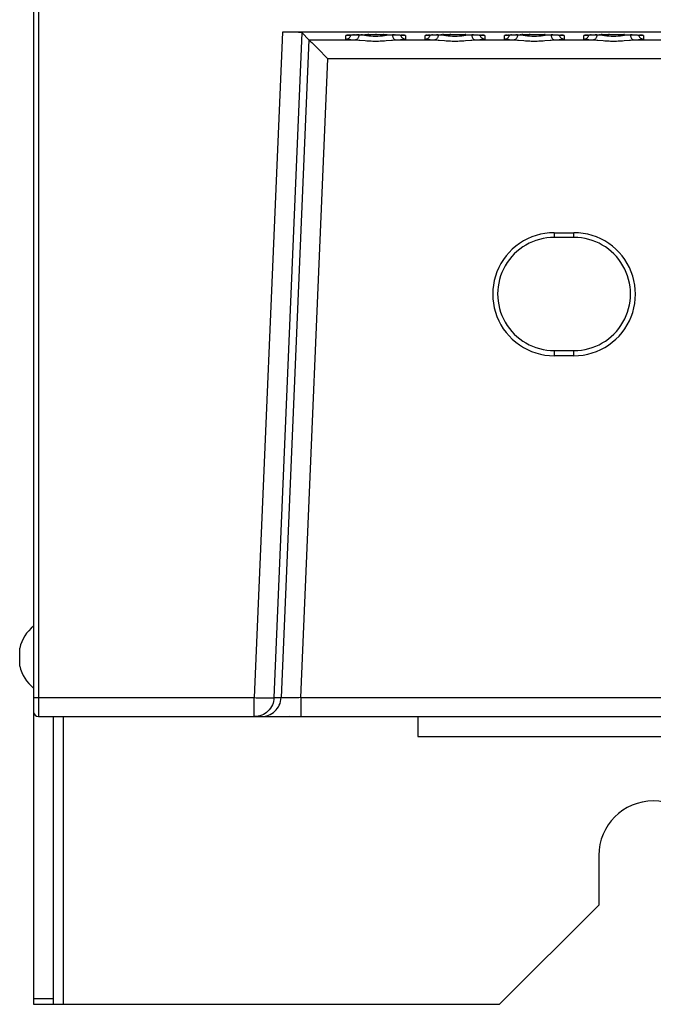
# Model space of a CAD drawing. Header units: millimetres. Extents: x 1 to 1591, y -395 to 1220.
# Tile 15 of 81: x 432 to 496, y 32 to 131. Entities that reach past the tile are written whole.
import ezdxf

# ---------------------------------------------------------------- set-up
doc = ezdxf.new("R2010")
doc.units = ezdxf.units.MM
doc.header["$LTSCALE"] = 65.395
for name, color, linetype in [('A_3X8_GBT12615_90_14_AM_0', 7, 'CONTINUOUS'), ('MANIFOLD_SOLID_BREP_5753_AM_0', 7, 'CONTINUOUS'), ('VFC5610_90KW_BOTTOM_5_AM_0', 7, 'CONTINUOUS')]:
    doc.layers.add(name, color=color, linetype=linetype)

msp = doc.modelspace()

# ---------------------------------------------------------------- linework, layer by layer
at = {"layer": 'A_3X8_GBT12615_90_14_AM_0', "color": 7}
msp.add_line((432.306, 66.069), (432.306, 67.869), dxfattribs=at)
for start, end in [(128.5621, 166.96433), (193.03567, 231.4379)]:
    msp.add_arc((436.193, 66.969), 3.99, start, end, dxfattribs=at)
at = {"layer": 'MANIFOLD_SOLID_BREP_5753_AM_0', "color": 7}
for p, q in [((433.706, 61.469), (433.706, 31.969)), ((435.706, 31.969), (435.706, 60.969)), ((436.706, 60.969), (436.706, 31.969)), ((490.706, 46.969), (490.706, 41.969)), ((490.706, 41.969), (480.706, 31.969)), ((433.706, 32.555), (435.706, 32.555)), ((433.706, 31.969), (480.706, 31.969))]:
    msp.add_line(p, q, dxfattribs=at)
msp.add_arc((496.206, 46.969), 5.5, 0, 180, dxfattribs=at)
at = {"layer": 'VFC5610_90KW_BOTTOM_5_AM_0', "color": 7}
for p, q in [((433.706, 132.469), (433.706, 61.469)), ((434.206, 132.469), (434.206, 60.969)), ((458.795, 129.965), (455.966, 62.882)), ((457.963, 62.882), (460.789, 129.898)), ((461.466, 129.19), (458.67, 62.882)), ((588.206, 129.965), (458.795, 129.965)), ((460.789, 129.898), (461.466, 129.19)), ((461.47, 129.187), (466.176, 129.187)), ((465.206, 129.264), (465.206, 129.614)), ((465.557, 129.661), (465.489, 129.658)), ((465.557, 129.661), (465.624, 129.666)), ((465.699, 129.67), (465.611, 129.666)), ((465.624, 129.666), (465.699, 129.67)), ((465.699, 129.67), (465.783, 129.675)), ((465.783, 129.675), (465.751, 129.674)), ((465.783, 129.675), (465.875, 129.679)), ((465.875, 129.679), (465.977, 129.683)), ((465.977, 129.683), (465.909, 129.681)), ((465.977, 129.683), (466.145, 129.689)), ((466.145, 129.689), (466.086, 129.688)), ((466.145, 129.689), (466.335, 129.695)), ((466.335, 129.695), (466.279, 129.694)), ((466.335, 129.695), (466.548, 129.701)), ((466.548, 129.701), (466.486, 129.699)), ((466.548, 129.701), (466.783, 129.705)), ((466.623, 129.159), (467.162, 129.111)), ((466.867, 129.707), (466.707, 129.704)), ((466.783, 129.705), (467.13, 129.711)), ((467.13, 129.711), (467.506, 129.715)), ((467.506, 129.715), (467.429, 129.715)), ((467.506, 129.715), (467.897, 129.718)), ((467.897, 129.718), (468.29, 129.718)), ((468.29, 129.718), (468.203, 129.718)), ((468.29, 129.718), (468.672, 129.717)), ((468.672, 129.717), (469.036, 129.714)), ((469.036, 129.714), (468.98, 129.715)), ((469.036, 129.714), (469.378, 129.71)), ((469.378, 129.71), (469.693, 129.704)), ((469.693, 129.704), (469.979, 129.698)), ((469.979, 129.698), (469.927, 129.699)), ((469.979, 129.698), (470.173, 129.692)), ((470.173, 129.692), (470.136, 129.694)), ((470.173, 129.692), (470.348, 129.686)), ((470.236, 129.187), (474.176, 129.187)), ((470.348, 129.686), (470.329, 129.688)), ((470.348, 129.686), (470.505, 129.68)), ((470.505, 129.68), (470.599, 129.676)), ((470.599, 129.676), (470.685, 129.672)), ((470.685, 129.672), (470.763, 129.667)), ((470.805, 129.666), (470.763, 129.667)), ((470.832, 129.663), (470.805, 129.666)), ((470.925, 129.658), (470.864, 129.661)), ((471.206, 129.614), (471.206, 129.264)), ((473.206, 129.264), (473.206, 129.614)), ((473.59, 129.664), (473.489, 129.658)), ((473.527, 129.659), (473.59, 129.664)), ((473.59, 129.664), (473.66, 129.668)), ((473.66, 129.668), (473.611, 129.666)), ((473.66, 129.668), (473.74, 129.672)), ((473.74, 129.672), (473.828, 129.677)), ((473.828, 129.677), (473.751, 129.674)), ((473.828, 129.677), (473.925, 129.681)), ((473.925, 129.681), (473.909, 129.681)), ((473.925, 129.681), (474.087, 129.687)), ((474.087, 129.687), (474.27, 129.693)), ((474.27, 129.693), (474.474, 129.699)), ((474.474, 129.699), (474.702, 129.704)), ((474.623, 129.159), (475.162, 129.111)), ((474.702, 129.704), (475.04, 129.71)), ((474.867, 129.707), (474.783, 129.705)), ((475.04, 129.71), (474.938, 129.709)), ((475.04, 129.71), (475.41, 129.714)), ((475.41, 129.714), (475.799, 129.717)), ((475.799, 129.717), (475.683, 129.717)), ((475.799, 129.717), (476.192, 129.718)), ((476.192, 129.718), (476.578, 129.717)), ((476.578, 129.717), (476.947, 129.715)), ((476.947, 129.715), (477.295, 129.711)), ((477.295, 129.711), (477.23, 129.712)), ((477.295, 129.711), (477.617, 129.706)), ((477.617, 129.706), (477.911, 129.699)), ((477.911, 129.699), (478.11, 129.694)), ((478.11, 129.694), (478.292, 129.688)), ((478.236, 129.187), (482.176, 129.187)), ((478.292, 129.688), (478.455, 129.682)), ((478.455, 129.682), (478.553, 129.678)), ((478.553, 129.678), (478.643, 129.674)), ((478.665, 129.674), (478.643, 129.674)), ((478.643, 129.674), (478.725, 129.669)), ((478.725, 129.669), (478.799, 129.665)), ((478.805, 129.666), (478.763, 129.667)), ((478.925, 129.658), (478.864, 129.661)), ((479.206, 129.614), (479.206, 129.264)), ((481.206, 129.264), (481.206, 129.614)), ((481.59, 129.664), (481.489, 129.658)), ((481.527, 129.659), (481.59, 129.664)), ((481.59, 129.664), (481.66, 129.668)), ((481.66, 129.668), (481.611, 129.666)), ((481.66, 129.668), (481.74, 129.672)), ((481.74, 129.672), (481.828, 129.677)), ((481.828, 129.677), (481.751, 129.674)), ((481.828, 129.677), (481.925, 129.681)), ((481.925, 129.681), (481.909, 129.681)), ((481.925, 129.681), (482.087, 129.687)), ((482.087, 129.687), (482.27, 129.693)), ((482.27, 129.693), (482.474, 129.699)), ((482.474, 129.699), (482.702, 129.704)), ((482.623, 129.159), (483.162, 129.111)), ((482.702, 129.704), (483.04, 129.71)), ((482.867, 129.707), (482.783, 129.705)), ((483.04, 129.71), (482.938, 129.709)), ((483.04, 129.71), (483.41, 129.714)), ((483.41, 129.714), (483.799, 129.717)), ((483.799, 129.717), (483.683, 129.717)), ((483.799, 129.717), (484.192, 129.718)), ((484.192, 129.718), (484.578, 129.717)), ((484.578, 129.717), (484.947, 129.715)), ((484.947, 129.715), (485.295, 129.711)), ((485.295, 129.711), (485.23, 129.712)), ((485.295, 129.711), (485.617, 129.706)), ((485.617, 129.706), (485.911, 129.699)), ((485.911, 129.699), (486.11, 129.694)), ((486.11, 129.694), (486.292, 129.688)), ((486.236, 129.187), (490.176, 129.187)), ((486.292, 129.688), (486.455, 129.682)), ((486.455, 129.682), (486.553, 129.678)), ((486.553, 129.678), (486.643, 129.674)), ((486.665, 129.674), (486.643, 129.674)), ((486.643, 129.674), (486.725, 129.669)), ((486.725, 129.669), (486.799, 129.665)), ((486.805, 129.666), (486.763, 129.667)), ((486.925, 129.658), (486.864, 129.661)), ((487.206, 129.614), (487.206, 129.264)), ((489.206, 129.264), (489.206, 129.614)), ((489.59, 129.664), (489.489, 129.658)), ((489.527, 129.659), (489.59, 129.664)), ((489.59, 129.664), (489.66, 129.668)), ((489.66, 129.668), (489.611, 129.666)), ((489.66, 129.668), (489.74, 129.672)), ((489.74, 129.672), (489.828, 129.677)), ((489.828, 129.677), (489.751, 129.674)), ((489.828, 129.677), (489.925, 129.681)), ((489.925, 129.681), (489.909, 129.681)), ((489.925, 129.681), (490.087, 129.687)), ((490.087, 129.687), (490.27, 129.693)), ((490.27, 129.693), (490.474, 129.699)), ((490.474, 129.699), (490.702, 129.704)), ((490.623, 129.159), (491.162, 129.111)), ((490.702, 129.704), (491.04, 129.71)), ((490.867, 129.707), (490.783, 129.705)), ((491.04, 129.71), (490.938, 129.709)), ((491.04, 129.71), (491.41, 129.714)), ((491.41, 129.714), (491.799, 129.717)), ((491.799, 129.717), (491.683, 129.717)), ((491.799, 129.717), (492.192, 129.718)), ((492.192, 129.718), (492.578, 129.717)), ((492.578, 129.717), (492.947, 129.715)), ((492.947, 129.715), (493.295, 129.711)), ((493.295, 129.711), (493.23, 129.712)), ((493.295, 129.711), (493.617, 129.706)), ((493.617, 129.706), (493.911, 129.699)), ((493.911, 129.699), (494.11, 129.694)), ((494.11, 129.694), (494.292, 129.688)), ((494.236, 129.187), (498.176, 129.187)), ((494.292, 129.688), (494.455, 129.682)), ((494.455, 129.682), (494.553, 129.678)), ((494.553, 129.678), (494.643, 129.674)), ((494.665, 129.674), (494.643, 129.674)), ((494.643, 129.674), (494.725, 129.669)), ((494.725, 129.669), (494.799, 129.665)), ((494.805, 129.666), (494.763, 129.667)), ((494.925, 129.658), (494.864, 129.661)), ((495.206, 129.614), (495.206, 129.264)), ((461.969, 128.719), (462.237, 128.451)), ((462.237, 128.451), (462.565, 128.119)), ((460.667, 62.882), (463.382, 127.276)), ((572.523, 127.276), (463.382, 127.276)), ((486.206, 109.748), (488.206, 109.748)), ((486.206, 109.747), (486.206, 109.269)), ((488.206, 109.269), (486.206, 109.269)), ((488.206, 109.269), (488.206, 109.747)), ((486.206, 97.869), (488.206, 97.869)), ((486.206, 97.869), (486.206, 97.347)), ((488.206, 97.347), (486.206, 97.347)), ((488.206, 97.347), (488.206, 97.869)), ((455.966, 60.969), (455.966, 62.882)), ((457.963, 62.882), (458.67, 62.882)), ((460.667, 62.882), (460.474, 62.874)), ((460.667, 62.882), (569.808, 62.882)), ((460.667, 62.882), (460.667, 60.969)), ((434.206, 60.969), (758.206, 60.969)), ((472.456, 60.969), (472.456, 58.969)), ((472.456, 58.969), (558.756, 58.969))]:
    msp.add_line(p, q, dxfattribs=at)
for points in [[(461.47, 129.187), (461.469, 129.188), (461.468, 129.188), (461.467, 129.189), (461.467, 129.189), (461.466, 129.19), (461.466, 129.19)], [(461.47, 129.187), (461.487, 129.177), (461.516, 129.153), (461.557, 129.117), (461.611, 129.067), (461.679, 129.002), (461.761, 128.924), (461.858, 128.829), (461.969, 128.719)], [(465.206, 129.264), (465.272, 129.269), (465.335, 129.281), (465.395, 129.302), (465.452, 129.329), (465.505, 129.364), (465.554, 129.405), (465.598, 129.454), (465.636, 129.508), (465.666, 129.567), (465.688, 129.63), (465.696, 129.67)], [(465.45, 129.653), (465.388, 129.65), (465.309, 129.641), (465.252, 129.632), (465.218, 129.623), (465.206, 129.614)], [(465.378, 129.645), (465.34, 129.632), (465.274, 129.618), (465.206, 129.614)], [(465.206, 129.264), (465.217, 129.256), (465.247, 129.247), (465.298, 129.239), (465.369, 129.23), (465.459, 129.222), (465.569, 129.215), (465.696, 129.207), (465.84, 129.2), (466, 129.193)], [(465.349, 129.641), (465.352, 129.642), (465.358, 129.643), (465.367, 129.644), (465.379, 129.645), (465.393, 129.647), (465.41, 129.649), (465.429, 129.651), (465.45, 129.653), (465.474, 129.655), (465.499, 129.657), (465.527, 129.659), (465.557, 129.661)], [(466, 129.193), (466.278, 129.184), (466.386, 129.177), (466.501, 129.169), (466.623, 129.159)], [(466.515, 129.687), (466.511, 129.623), (466.501, 129.56), (466.487, 129.501), (466.468, 129.445), (466.444, 129.392), (466.416, 129.343), (466.383, 129.3), (466.347, 129.262), (466.308, 129.231), (466.266, 129.208), (466.221, 129.193), (466.176, 129.187)], [(466.515, 129.687), (466.368, 129.693), (466.332, 129.695)], [(466.861, 129.655), (466.677, 129.674), (466.515, 129.687)], [(469.095, 129.594), (468.881, 129.568), (468.663, 129.548), (468.429, 129.534), (468.19, 129.529), (467.953, 129.535), (467.722, 129.55), (467.504, 129.571), (467.291, 129.597), (466.861, 129.655)], [(467.162, 129.111), (467.307, 129.099), (467.454, 129.088), (467.604, 129.079), (467.754, 129.071), (467.904, 129.066), (468.055, 129.062), (468.206, 129.061), (468.357, 129.062), (468.508, 129.066), (468.658, 129.071), (468.808, 129.079), (468.958, 129.088), (469.105, 129.099), (469.25, 129.111), (469.79, 129.159)], [(469.898, 129.687), (469.724, 129.673), (469.532, 129.653), (469.095, 129.594)], [(469.79, 129.159), (469.911, 129.169), (470.026, 129.177), (470.134, 129.184)], [(470.08, 129.695), (470.044, 129.693), (469.898, 129.687)], [(469.898, 129.687), (469.901, 129.623), (469.911, 129.56), (469.926, 129.499), (469.946, 129.441), (469.971, 129.387), (470, 129.338), (470.033, 129.295), (470.069, 129.259), (470.108, 129.229), (470.15, 129.207), (470.193, 129.193), (470.236, 129.187)], [(470.134, 129.184), (470.412, 129.193), (470.572, 129.2), (470.717, 129.207), (470.844, 129.215), (470.953, 129.222), (471.043, 129.23), (471.114, 129.239), (471.165, 129.247), (471.196, 129.256), (471.206, 129.264)], [(470.685, 129.672), (470.665, 129.674), (470.643, 129.674)], [(470.716, 129.67), (470.723, 129.635), (470.743, 129.575), (470.771, 129.519), (470.805, 129.465), (470.847, 129.416), (470.896, 129.372), (470.95, 129.335), (471.009, 129.305), (471.072, 129.283), (471.138, 129.269), (471.206, 129.264)], [(470.763, 129.667), (470.832, 129.663), (470.864, 129.661), (470.893, 129.659), (470.92, 129.656), (470.945, 129.654), (470.968, 129.652), (470.989, 129.65), (471.007, 129.648), (471.023, 129.647), (471.037, 129.645), (471.048, 129.643), (471.056, 129.642), (471.058, 129.642)], [(471.206, 129.614), (471.195, 129.623), (471.161, 129.632), (471.104, 129.641), (471.026, 129.649), (470.945, 129.654)], [(471.206, 129.614), (471.141, 129.618), (471.077, 129.631), (471.033, 129.645)], [(473.206, 129.264), (473.272, 129.269), (473.335, 129.281), (473.395, 129.302), (473.452, 129.329), (473.505, 129.364), (473.554, 129.405), (473.598, 129.454), (473.636, 129.508), (473.666, 129.567), (473.688, 129.63), (473.696, 129.67)], [(473.45, 129.653), (473.388, 129.65), (473.309, 129.641), (473.252, 129.632), (473.218, 129.623), (473.206, 129.614)], [(473.378, 129.645), (473.34, 129.632), (473.274, 129.618), (473.206, 129.614)], [(473.206, 129.264), (473.217, 129.256), (473.247, 129.247), (473.298, 129.239), (473.369, 129.23), (473.459, 129.222), (473.569, 129.215), (473.696, 129.207), (473.84, 129.2), (474, 129.193)], [(473.349, 129.641), (473.352, 129.642), (473.358, 129.643), (473.367, 129.644), (473.379, 129.645), (473.393, 129.647), (473.41, 129.649), (473.429, 129.651), (473.45, 129.653), (473.474, 129.655), (473.499, 129.657), (473.527, 129.659)], [(474, 129.193), (474.278, 129.184), (474.386, 129.177), (474.501, 129.169), (474.623, 129.159)], [(474.515, 129.687), (474.511, 129.623), (474.501, 129.56), (474.487, 129.501), (474.468, 129.445), (474.444, 129.392), (474.416, 129.343), (474.383, 129.3), (474.347, 129.262), (474.308, 129.231), (474.266, 129.208), (474.221, 129.193), (474.176, 129.187)], [(474.515, 129.687), (474.368, 129.693), (474.332, 129.695)], [(474.861, 129.655), (474.677, 129.674), (474.515, 129.687)], [(477.095, 129.594), (476.881, 129.568), (476.663, 129.548), (476.429, 129.534), (476.19, 129.529), (475.953, 129.535), (475.722, 129.55), (475.504, 129.571), (475.291, 129.597), (474.861, 129.655)], [(475.162, 129.111), (475.307, 129.099), (475.454, 129.088), (475.604, 129.079), (475.754, 129.071), (475.904, 129.066), (476.055, 129.062), (476.206, 129.061), (476.357, 129.062), (476.508, 129.066), (476.658, 129.071), (476.808, 129.079), (476.958, 129.088), (477.105, 129.099), (477.25, 129.111), (477.79, 129.159)], [(477.898, 129.687), (477.724, 129.673), (477.532, 129.653), (477.095, 129.594)], [(477.79, 129.159), (477.911, 129.169), (478.026, 129.177), (478.134, 129.184)], [(478.08, 129.695), (478.044, 129.693), (477.898, 129.687)], [(477.898, 129.687), (477.901, 129.623), (477.911, 129.56), (477.926, 129.499), (477.946, 129.441), (477.971, 129.387), (478, 129.338), (478.033, 129.295), (478.069, 129.259), (478.108, 129.229), (478.15, 129.207), (478.193, 129.193), (478.236, 129.187)], [(478.134, 129.184), (478.412, 129.193), (478.572, 129.2), (478.717, 129.207), (478.844, 129.215), (478.953, 129.222), (479.043, 129.23), (479.114, 129.239), (479.165, 129.247), (479.196, 129.256), (479.206, 129.264)], [(478.716, 129.67), (478.723, 129.635), (478.743, 129.575), (478.771, 129.519), (478.805, 129.465), (478.847, 129.416), (478.896, 129.372), (478.95, 129.335), (479.009, 129.305), (479.072, 129.283), (479.138, 129.269), (479.206, 129.264)], [(478.799, 129.665), (478.864, 129.661), (478.893, 129.659), (478.92, 129.656), (478.945, 129.654), (478.968, 129.652), (478.989, 129.65), (479.007, 129.648), (479.023, 129.647), (479.037, 129.645), (479.048, 129.643), (479.056, 129.642), (479.058, 129.642)], [(479.206, 129.614), (479.195, 129.623), (479.161, 129.632), (479.104, 129.641), (479.026, 129.649), (478.945, 129.654)], [(479.206, 129.614), (479.141, 129.618), (479.077, 129.631), (479.033, 129.645)], [(481.206, 129.264), (481.272, 129.269), (481.335, 129.281), (481.395, 129.302), (481.452, 129.329), (481.505, 129.364), (481.554, 129.405), (481.598, 129.454), (481.636, 129.508), (481.666, 129.567), (481.688, 129.63), (481.696, 129.67)], [(481.45, 129.653), (481.388, 129.65), (481.309, 129.641), (481.252, 129.632), (481.218, 129.623), (481.206, 129.614)], [(481.378, 129.645), (481.34, 129.632), (481.274, 129.618), (481.206, 129.614)], [(481.206, 129.264), (481.217, 129.256), (481.247, 129.247), (481.298, 129.239), (481.369, 129.23), (481.459, 129.222), (481.569, 129.215), (481.696, 129.207), (481.84, 129.2), (482, 129.193)], [(481.349, 129.641), (481.352, 129.642), (481.358, 129.643), (481.367, 129.644), (481.379, 129.645), (481.393, 129.647), (481.41, 129.649), (481.429, 129.651), (481.45, 129.653), (481.474, 129.655), (481.499, 129.657), (481.527, 129.659)], [(482, 129.193), (482.278, 129.184), (482.386, 129.177), (482.501, 129.169), (482.623, 129.159)], [(482.515, 129.687), (482.511, 129.623), (482.501, 129.56), (482.487, 129.501), (482.468, 129.445), (482.444, 129.392), (482.416, 129.343), (482.383, 129.3), (482.347, 129.262), (482.308, 129.231), (482.266, 129.208), (482.221, 129.193), (482.176, 129.187)], [(482.515, 129.687), (482.368, 129.693), (482.332, 129.695)], [(482.861, 129.655), (482.677, 129.674), (482.515, 129.687)], [(485.095, 129.594), (484.881, 129.568), (484.663, 129.548), (484.429, 129.534), (484.19, 129.529), (483.953, 129.535), (483.722, 129.55), (483.504, 129.571), (483.291, 129.597), (482.861, 129.655)], [(483.162, 129.111), (483.307, 129.099), (483.454, 129.088), (483.604, 129.079), (483.754, 129.071), (483.904, 129.066), (484.055, 129.062), (484.206, 129.061), (484.357, 129.062), (484.508, 129.066), (484.658, 129.071), (484.808, 129.079), (484.958, 129.088), (485.105, 129.099), (485.25, 129.111), (485.79, 129.159)], [(485.898, 129.687), (485.724, 129.673), (485.532, 129.653), (485.095, 129.594)], [(485.79, 129.159), (485.911, 129.169), (486.026, 129.177), (486.134, 129.184)], [(486.08, 129.695), (486.044, 129.693), (485.898, 129.687)], [(485.898, 129.687), (485.901, 129.623), (485.911, 129.56), (485.926, 129.499), (485.946, 129.441), (485.971, 129.387), (486, 129.338), (486.033, 129.295), (486.069, 129.259), (486.108, 129.229), (486.15, 129.207), (486.193, 129.193), (486.236, 129.187)], [(486.134, 129.184), (486.412, 129.193), (486.572, 129.2), (486.717, 129.207), (486.844, 129.215), (486.953, 129.222), (487.043, 129.23), (487.114, 129.239), (487.165, 129.247), (487.196, 129.256), (487.206, 129.264)], [(486.716, 129.67), (486.723, 129.635), (486.743, 129.575), (486.771, 129.519), (486.805, 129.465), (486.847, 129.416), (486.896, 129.372), (486.95, 129.335), (487.009, 129.305), (487.072, 129.283), (487.138, 129.269), (487.206, 129.264)], [(486.799, 129.665), (486.864, 129.661), (486.893, 129.659), (486.92, 129.656), (486.945, 129.654), (486.968, 129.652), (486.989, 129.65), (487.007, 129.648), (487.023, 129.647), (487.037, 129.645), (487.048, 129.643), (487.056, 129.642), (487.058, 129.642)], [(487.206, 129.614), (487.195, 129.623), (487.161, 129.632), (487.104, 129.641), (487.026, 129.649), (486.945, 129.654)], [(487.206, 129.614), (487.141, 129.618), (487.077, 129.631), (487.033, 129.645)], [(489.206, 129.264), (489.272, 129.269), (489.335, 129.281), (489.395, 129.302), (489.452, 129.329), (489.505, 129.364), (489.554, 129.405), (489.598, 129.454), (489.636, 129.508), (489.666, 129.567), (489.688, 129.63), (489.696, 129.67)], [(489.474, 129.655), (489.388, 129.65), (489.309, 129.641), (489.252, 129.632), (489.218, 129.623), (489.206, 129.614)], [(489.378, 129.645), (489.34, 129.632), (489.274, 129.618), (489.206, 129.614)], [(489.206, 129.264), (489.217, 129.256), (489.247, 129.247), (489.298, 129.239), (489.369, 129.23), (489.459, 129.222), (489.569, 129.215), (489.696, 129.207), (489.84, 129.2), (490, 129.193)], [(489.349, 129.641), (489.352, 129.642), (489.358, 129.643), (489.367, 129.644), (489.379, 129.645), (489.393, 129.647), (489.41, 129.649), (489.429, 129.651), (489.45, 129.653), (489.474, 129.655), (489.499, 129.657), (489.527, 129.659)], [(490, 129.193), (490.278, 129.184), (490.386, 129.177), (490.501, 129.169), (490.623, 129.159)], [(490.515, 129.687), (490.511, 129.623), (490.501, 129.56), (490.487, 129.501), (490.468, 129.445), (490.444, 129.392), (490.416, 129.343), (490.383, 129.3), (490.347, 129.262), (490.308, 129.231), (490.266, 129.208), (490.221, 129.193), (490.176, 129.187)], [(490.515, 129.687), (490.368, 129.693), (490.332, 129.695)], [(490.861, 129.655), (490.677, 129.674), (490.515, 129.687)], [(493.095, 129.594), (492.881, 129.568), (492.663, 129.548), (492.429, 129.534), (492.19, 129.529), (491.953, 129.535), (491.722, 129.55), (491.504, 129.571), (491.291, 129.597), (490.861, 129.655)], [(491.162, 129.111), (491.307, 129.099), (491.454, 129.088), (491.604, 129.079), (491.754, 129.071), (491.904, 129.066), (492.055, 129.062), (492.206, 129.061), (492.357, 129.062), (492.508, 129.066), (492.658, 129.071), (492.808, 129.079), (492.958, 129.088), (493.105, 129.099), (493.25, 129.111), (493.79, 129.159)], [(493.898, 129.687), (493.724, 129.673), (493.532, 129.653), (493.095, 129.594)], [(493.79, 129.159), (493.911, 129.169), (494.026, 129.177), (494.134, 129.184)], [(494.08, 129.695), (494.044, 129.693), (493.898, 129.687)], [(493.898, 129.687), (493.901, 129.623), (493.911, 129.56), (493.926, 129.499), (493.946, 129.441), (493.971, 129.387), (494, 129.338), (494.033, 129.295), (494.069, 129.259), (494.108, 129.229), (494.15, 129.207), (494.193, 129.193), (494.236, 129.187)], [(494.134, 129.184), (494.412, 129.193), (494.572, 129.2), (494.717, 129.207), (494.844, 129.215), (494.953, 129.222), (495.043, 129.23), (495.114, 129.239), (495.165, 129.247), (495.196, 129.256), (495.206, 129.264)], [(494.716, 129.67), (494.723, 129.635), (494.743, 129.575), (494.771, 129.519), (494.805, 129.465), (494.847, 129.416), (494.896, 129.372), (494.95, 129.335), (495.009, 129.305), (495.072, 129.283), (495.138, 129.269), (495.206, 129.264)], [(494.799, 129.665), (494.864, 129.661), (494.893, 129.659), (494.92, 129.656), (494.945, 129.654), (494.968, 129.652), (494.989, 129.65), (495.007, 129.648), (495.023, 129.647), (495.037, 129.645), (495.048, 129.643), (495.056, 129.642), (495.058, 129.642)], [(495.206, 129.614), (495.195, 129.623), (495.161, 129.632), (495.104, 129.641), (495.026, 129.649), (494.945, 129.654)], [(495.206, 129.614), (495.141, 129.618), (495.077, 129.631), (495.033, 129.645)], [(462.565, 128.119), (463.162, 127.505), (463.382, 127.276)], [(486.206, 109.748), (485.741, 109.73), (485.281, 109.678), (484.825, 109.591), (484.376, 109.471), (483.939, 109.317), (483.514, 109.132), (483.105, 108.915), (482.713, 108.669), (482.34, 108.393), (481.988, 108.091), (481.66, 107.762), (481.357, 107.411), (481.082, 107.038), (480.836, 106.646), (480.62, 106.237), (480.434, 105.812), (480.281, 105.376), (480.161, 104.928), (480.075, 104.473), (480.023, 104.013), (480.006, 103.55), (480.023, 103.088), (480.074, 102.627), (480.16, 102.172), (480.28, 101.725), (480.432, 101.288), (480.617, 100.863), (480.833, 100.454), (481.079, 100.062), (481.354, 99.689), (481.655, 99.337), (481.983, 99.009), (482.334, 98.706), (482.706, 98.431), (483.098, 98.184), (483.507, 97.966), (483.933, 97.78), (484.372, 97.625), (484.822, 97.504), (485.279, 97.417), (485.74, 97.365), (486.206, 97.347)], [(488.206, 97.347), (488.671, 97.365), (489.131, 97.417), (489.587, 97.503), (490.036, 97.624), (490.474, 97.778), (490.899, 97.963), (491.308, 98.18), (491.699, 98.426), (492.072, 98.701), (492.424, 99.004), (492.752, 99.332), (493.055, 99.684), (493.33, 100.057), (493.576, 100.449), (493.793, 100.858), (493.978, 101.282), (494.131, 101.719), (494.251, 102.166), (494.337, 102.621), (494.389, 103.082), (494.407, 103.544), (494.39, 104.007), (494.338, 104.468), (494.252, 104.923), (494.133, 105.37), (493.98, 105.807), (493.795, 106.231), (493.579, 106.641), (493.333, 107.033), (493.059, 107.406), (492.757, 107.757), (492.43, 108.086), (492.079, 108.388), (491.706, 108.664), (491.314, 108.911), (490.905, 109.128), (490.479, 109.315), (490.04, 109.47), (489.591, 109.591), (489.133, 109.678), (488.672, 109.73), (488.206, 109.748)], [(433.706, 62.904), (433.71, 62.901), (433.723, 62.898), (433.744, 62.895), (433.773, 62.893), (433.809, 62.891), (433.853, 62.888), (433.902, 62.886), (433.956, 62.885), (434.015, 62.884), (434.077, 62.883), (434.141, 62.882), (455.966, 62.882)], [(455.966, 62.882), (456.158, 62.874), (456.533, 62.862)], [(457.963, 62.882), (457.946, 62.692), (457.91, 62.504), (457.857, 62.321), (457.787, 62.144), (457.7, 61.974), (457.597, 61.813), (457.48, 61.663), (457.348, 61.525), (457.205, 61.399), (457.049, 61.288), (456.884, 61.193), (456.711, 61.113), (456.531, 61.051), (456.346, 61.006), (456.157, 60.978), (455.966, 60.969)], [(456.533, 62.862), (456.714, 62.857), (456.888, 62.853), (457.053, 62.85), (457.209, 62.849), (457.353, 62.848), (457.484, 62.849), (457.602, 62.85), (457.704, 62.853), (457.791, 62.857), (457.86, 62.862), (457.913, 62.868), (457.947, 62.874), (457.963, 62.882)], [(456.673, 60.969), (456.863, 60.978), (457.05, 61.005), (457.233, 61.049), (457.409, 61.11), (457.577, 61.186), (457.738, 61.277), (457.891, 61.384), (458.035, 61.505), (458.167, 61.641), (458.287, 61.79), (458.394, 61.952), (458.485, 62.124), (458.559, 62.306), (458.615, 62.495), (458.652, 62.687), (458.67, 62.882)], [(460.474, 62.874), (460.096, 62.862), (459.913, 62.857), (459.739, 62.853), (459.573, 62.85), (459.42, 62.849), (459.278, 62.848), (459.148, 62.849), (459.032, 62.85), (458.929, 62.853), (458.842, 62.857), (458.772, 62.862), (458.72, 62.868), (458.685, 62.874), (458.67, 62.882)]]:
    msp.add_lwpolyline(points, dxfattribs=at)
for centre, radius, start, end in [((486.206, 103.569), 5.7, 89.99978, 270.00018), ((488.206, 103.569), 5.7, 269.99978, 90.00018), ((434.206, 61.469), 0.5, 180, 270), ((459.706, 61.469), 0.5, 247.5, 270)]:
    msp.add_arc(centre, radius, start, end, dxfattribs=at)
msp.add_ellipse((458.788, 129.895), major_axis=(2.002, 0), ratio=0.034976, start_param=0.033428, end_param=1.56748, dxfattribs=at)

doc.saveas('drawing.dxf')
